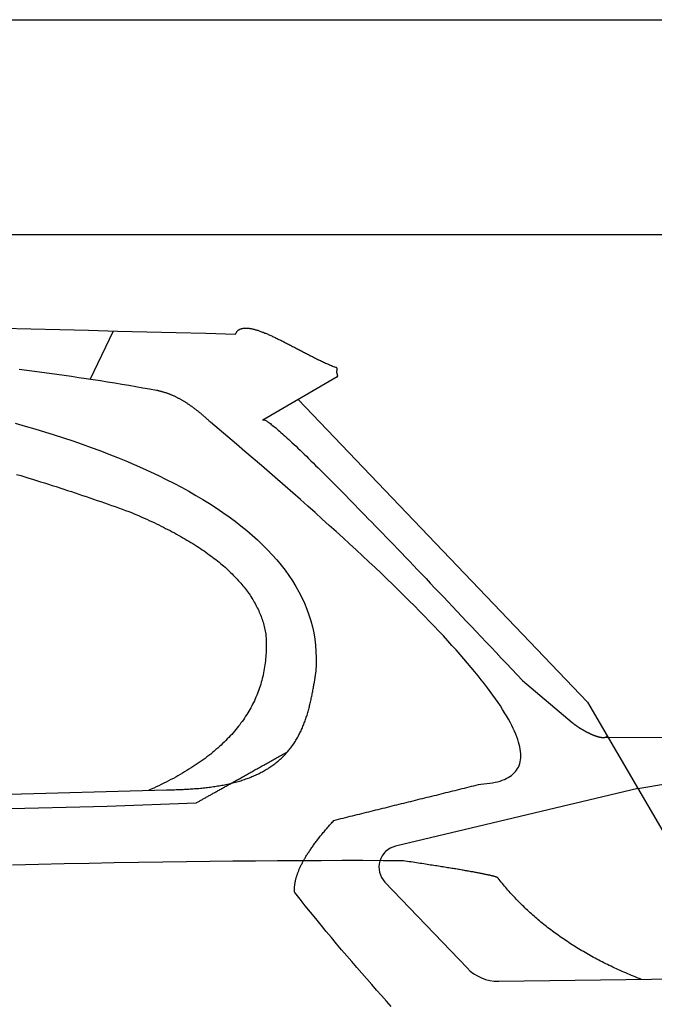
# Model space of a CAD drawing. Extents: x 562 to 7231, y 5667 to 12126.
# Tile 67 of 69: x 5041 to 5632, y 10900 to 11816. Entities that reach past the tile are written whole.
import ezdxf

# ---------------------------------------------------------------- set-up
doc = ezdxf.new("R2010")
doc.units = 0
doc.layers.get('0').update_dxf_attribs({"linetype": 'CONTINUOUS'})
doc.layers.add('CAR', color=10, linetype='CONTINUOUS')

msp = doc.modelspace()

# ---------------------------------------------------------------- linework, layer by layer
for p, q in [((872.775, 11815.902), (6472.775, 11815.902)), ((6272.775, 11615.902), (1072.775, 11615.902))]:
    msp.add_line(p, q)
at = {"layer": 'CAR'}
for p, q in [((5106.647, 11481.35), (5128.247, 11526.435)), ((5336.611, 11483.747), (5267.237, 11443.367)), ((5300.152, 11462.525), (5569.457, 11181.241)), ((5508.776, 11201.263), (5555.08, 11162.246)), ((5569.457, 11181.241), (5662.905, 11020.694)), ((5583.78, 11148.325), (5648.128, 11148.539)), ((2526.606, 11027.542), (5177.57, 11099.483)), ((5616.181, 11100.968), (5390.691, 11047.1)), ((5616.181, 11100.968), (5643.801, 11105.459)), ((2479.878, 11017.381), (5122.347, 11084.521)), ((5122.347, 11084.521), (5205.189, 11087.435)), ((5380.89, 11013.817), (5457.353, 10933.936)), ((5486.798, 10921.598), (5698.528, 10924.504))]:
    msp.add_line(p, q, dxfattribs=at)
for points in [[(5025.05, 11529.1, 0), (5051.62, 11528.4, 0), (5078.34, 11527.7, 0), (5105.21, 11527, 0), (5132.24, 11526.3, 0), (5159.42, 11525.6, 0), (5186.75, 11524.9, 0), (5214.23, 11524.2, 0), (5241.87, 11523.4, 0)], [(5241.87, 11523.4, 0), (5242.07, 11523.9, 0), (5242.28, 11524.3, 0), (5242.51, 11524.7, 0), (5242.75, 11525.1, 0), (5243, 11525.5, 0), (5243.27, 11525.8, 0), (5243.56, 11526.2, 0), (5243.85, 11526.5, 0), (5244.16, 11526.8, 0), (5244.49, 11527, 0), (5244.83, 11527.3, 0), (5245.18, 11527.5, 0), (5245.54, 11527.8, 0), (5245.92, 11528, 0), (5246.31, 11528.2, 0), (5246.71, 11528.3, 0), (5247.13, 11528.5, 0), (5247.55, 11528.6, 0), (5247.99, 11528.7, 0), (5248.45, 11528.8, 0), (5248.91, 11528.9, 0), (5249.39, 11529, 0), (5249.87, 11529.1, 0), (5250.37, 11529.1, 0), (5250.88, 11529.1, 0), (5251.4, 11529.1, 0), (5251.94, 11529.1, 0), (5252.48, 11529.1, 0), (5253.03, 11529.1, 0), (5253.6, 11529, 0), (5254.17, 11529, 0), (5254.76, 11528.9, 0), (5255.35, 11528.8, 0), (5255.96, 11528.7, 0), (5256.58, 11528.6, 0), (5257.2, 11528.5, 0), (5257.84, 11528.3, 0), (5258.48, 11528.2, 0), (5259.13, 11528, 0), (5259.8, 11527.8, 0), (5260.47, 11527.6, 0), (5261.15, 11527.4, 0), (5261.84, 11527.2, 0), (5262.54, 11527, 0), (5263.24, 11526.8, 0), (5263.96, 11526.5, 0), (5264.68, 11526.3, 0), (5265.41, 11526, 0), (5266.15, 11525.7, 0), (5266.89, 11525.4, 0), (5267.65, 11525.2, 0), (5268.41, 11524.9, 0), (5269.17, 11524.5, 0), (5269.95, 11524.2, 0), (5270.73, 11523.9, 0), (5271.52, 11523.6, 0), (5272.32, 11523.2, 0), (5273.12, 11522.9, 0), (5273.93, 11522.5, 0), (5274.74, 11522.1, 0), (5275.56, 11521.8, 0), (5276.39, 11521.4, 0), (5277.22, 11521, 0), (5278.06, 11520.6, 0), (5278.9, 11520.2, 0), (5279.75, 11519.8, 0), (5280.6, 11519.4, 0), (5281.46, 11518.9, 0), (5282.32, 11518.5, 0), (5283.19, 11518.1, 0), (5284.07, 11517.7, 0), (5284.94, 11517.2, 0), (5285.82, 11516.8, 0), (5286.71, 11516.3, 0), (5287.6, 11515.9, 0), (5288.49, 11515.4, 0), (5289.39, 11515, 0), (5290.29, 11514.5, 0), (5291.19, 11514, 0), (5292.1, 11513.6, 0), (5293.01, 11513.1, 0), (5293.92, 11512.6, 0), (5294.84, 11512.1, 0), (5295.76, 11511.7, 0), (5296.68, 11511.2, 0), (5297.6, 11510.7, 0), (5298.53, 11510.2, 0), (5299.46, 11509.7, 0), (5300.39, 11509.2, 0), (5301.32, 11508.8, 0), (5302.25, 11508.3, 0), (5303.19, 11507.8, 0), (5304.12, 11507.3, 0), (5305.06, 11506.8, 0), (5306, 11506.3, 0), (5306.94, 11505.8, 0), (5307.88, 11505.3, 0), (5308.82, 11504.9, 0), (5309.76, 11504.4, 0), (5310.7, 11503.9, 0), (5311.64, 11503.4, 0), (5312.58, 11502.9, 0), (5313.52, 11502.5, 0), (5314.46, 11502, 0), (5315.4, 11501.5, 0), (5316.34, 11501.1, 0), (5317.28, 11500.6, 0), (5318.22, 11500.1, 0), (5319.16, 11499.7, 0), (5320.09, 11499.2, 0), (5321.03, 11498.8, 0), (5321.96, 11498.3, 0), (5322.89, 11497.9, 0), (5323.82, 11497.5, 0), (5324.75, 11497, 0), (5325.68, 11496.6, 0), (5326.6, 11496.2, 0), (5327.52, 11495.8, 0), (5328.44, 11495.4, 0), (5329.35, 11494.9, 0), (5330.27, 11494.6, 0), (5331.18, 11494.2, 0), (5332.08, 11493.8, 0), (5332.99, 11493.4, 0), (5333.89, 11493, 0), (5334.79, 11492.7, 0), (5335.68, 11492.3, 0)], [(5168.41, 11471.1, 0), (5162.03, 11472.2, 0), (5155.61, 11473.3, 0), (5149.15, 11474.4, 0), (5142.66, 11475.6, 0), (5136.13, 11476.6, 0), (5129.56, 11477.7, 0), (5122.95, 11478.8, 0), (5116.3, 11479.9, 0), (5109.62, 11480.9, 0), (5102.89, 11481.9, 0), (5096.13, 11482.9, 0), (5089.33, 11483.9, 0), (5082.49, 11484.9, 0), (5075.62, 11485.9, 0), (5068.7, 11486.9, 0), (5061.75, 11487.8, 0), (5054.76, 11488.8, 0), (5047.73, 11489.7, 0), (5040.66, 11490.6, 0)], [(5336.61, 11483.7, 0), (5336.65, 11483.8, 0), (5336.69, 11483.8, 0), (5336.72, 11483.9, 0), (5336.75, 11483.9, 0), (5336.78, 11484, 0), (5336.81, 11484, 0), (5336.83, 11484, 0), (5336.85, 11484.1, 0), (5336.87, 11484.1, 0), (5336.89, 11484.2, 0), (5336.91, 11484.2, 0), (5336.92, 11484.3, 0), (5336.93, 11484.3, 0), (5336.94, 11484.4, 0), (5336.95, 11484.4, 0), (5336.95, 11484.5, 0), (5336.96, 11484.5, 0), (5336.96, 11484.5, 0), (5336.96, 11484.6, 0), (5336.96, 11484.6, 0), (5336.96, 11484.7, 0), (5336.96, 11484.7, 0), (5336.95, 11484.8, 0), (5336.95, 11484.8, 0), (5336.94, 11484.9, 0), (5336.94, 11484.9, 0), (5336.93, 11485, 0), (5336.92, 11485, 0), (5336.91, 11485.1, 0), (5336.9, 11485.1, 0), (5336.89, 11485.2, 0), (5336.87, 11485.2, 0), (5336.86, 11485.3, 0), (5336.85, 11485.3, 0), (5336.83, 11485.4, 0), (5336.82, 11485.4, 0), (5336.8, 11485.5, 0), (5336.79, 11485.5, 0), (5336.77, 11485.6, 0), (5336.76, 11485.6, 0), (5336.74, 11485.7, 0), (5336.73, 11485.8, 0), (5336.71, 11485.8, 0), (5336.69, 11485.9, 0), (5336.68, 11485.9, 0), (5336.66, 11486, 0), (5336.64, 11486, 0), (5336.63, 11486.1, 0), (5336.61, 11486.1, 0), (5336.6, 11486.2, 0), (5336.58, 11486.3, 0), (5336.56, 11486.3, 0), (5336.55, 11486.4, 0), (5336.53, 11486.4, 0), (5336.52, 11486.5, 0), (5336.5, 11486.6, 0), (5336.49, 11486.6, 0), (5336.47, 11486.7, 0), (5336.46, 11486.7, 0), (5336.44, 11486.8, 0), (5336.43, 11486.8, 0), (5336.42, 11486.9, 0), (5336.41, 11487, 0), (5336.39, 11487, 0), (5336.38, 11487.1, 0), (5336.37, 11487.2, 0), (5336.36, 11487.2, 0), (5336.35, 11487.3, 0), (5336.34, 11487.3, 0), (5336.33, 11487.4, 0), (5336.33, 11487.5, 0), (5336.32, 11487.5, 0), (5336.31, 11487.6, 0), (5336.3, 11487.7, 0), (5336.3, 11487.7, 0), (5336.29, 11487.8, 0), (5336.29, 11487.8, 0), (5336.28, 11487.9, 0), (5336.28, 11488, 0), (5336.28, 11488, 0), (5336.28, 11488.1, 0), (5336.27, 11488.2, 0), (5336.27, 11488.2, 0), (5336.27, 11488.3, 0), (5336.27, 11488.4, 0), (5336.27, 11488.4, 0), (5336.27, 11488.5, 0), (5336.27, 11488.5, 0), (5336.28, 11488.6, 0), (5336.28, 11488.7, 0), (5336.28, 11488.7, 0), (5336.28, 11488.8, 0), (5336.29, 11488.9, 0), (5336.29, 11488.9, 0), (5336.3, 11489, 0), (5336.3, 11489.1, 0), (5336.31, 11489.1, 0), (5336.31, 11489.2, 0), (5336.32, 11489.3, 0), (5336.33, 11489.3, 0), (5336.33, 11489.4, 0), (5336.34, 11489.5, 0), (5336.35, 11489.5, 0), (5336.35, 11489.6, 0), (5336.36, 11489.6, 0), (5336.37, 11489.7, 0), (5336.38, 11489.8, 0), (5336.38, 11489.8, 0), (5336.39, 11489.9, 0), (5336.4, 11490, 0), (5336.41, 11490, 0), (5336.41, 11490.1, 0), (5336.42, 11490.1, 0), (5336.43, 11490.2, 0), (5336.44, 11490.3, 0), (5336.44, 11490.3, 0), (5336.45, 11490.4, 0), (5336.46, 11490.4, 0), (5336.46, 11490.5, 0), (5336.47, 11490.6, 0), (5336.47, 11490.6, 0), (5336.48, 11490.7, 0), (5336.48, 11490.7, 0), (5336.48, 11490.8, 0), (5336.49, 11490.9, 0), (5336.49, 11490.9, 0), (5336.49, 11491, 0), (5336.49, 11491, 0), (5336.49, 11491.1, 0), (5336.48, 11491.1, 0), (5336.48, 11491.2, 0), (5336.48, 11491.2, 0), (5336.47, 11491.3, 0), (5336.47, 11491.3, 0), (5336.46, 11491.4, 0), (5336.45, 11491.4, 0), (5336.44, 11491.5, 0), (5336.43, 11491.5, 0), (5336.41, 11491.6, 0), (5336.4, 11491.6, 0), (5336.38, 11491.7, 0), (5336.36, 11491.7, 0), (5336.34, 11491.8, 0), (5336.32, 11491.8, 0), (5336.29, 11491.8, 0), (5336.26, 11491.9, 0), (5336.23, 11491.9, 0), (5336.2, 11492, 0), (5336.17, 11492, 0), (5336.13, 11492, 0), (5336.09, 11492.1, 0), (5336.05, 11492.1, 0), (5336.01, 11492.1, 0), (5335.96, 11492.2, 0), (5335.91, 11492.2, 0), (5335.86, 11492.2, 0), (5335.8, 11492.3, 0), (5335.74, 11492.3, 0), (5335.68, 11492.3, 0)], [(5218.62, 11441.5, 0), (5218.07, 11442.1, 0), (5217.51, 11442.6, 0), (5216.96, 11443.1, 0), (5216.4, 11443.6, 0), (5215.85, 11444.1, 0), (5215.3, 11444.6, 0), (5214.75, 11445.2, 0), (5214.19, 11445.6, 0), (5213.64, 11446.1, 0), (5213.09, 11446.6, 0), (5212.54, 11447.1, 0), (5211.99, 11447.6, 0), (5211.45, 11448.1, 0), (5210.9, 11448.5, 0), (5210.35, 11449, 0), (5209.8, 11449.5, 0), (5209.26, 11449.9, 0), (5208.71, 11450.4, 0), (5208.17, 11450.8, 0), (5207.62, 11451.2, 0), (5207.08, 11451.7, 0), (5206.53, 11452.1, 0), (5205.99, 11452.5, 0), (5205.45, 11453, 0), (5204.91, 11453.4, 0), (5204.36, 11453.8, 0), (5203.82, 11454.2, 0), (5203.28, 11454.6, 0), (5202.74, 11455, 0), (5202.21, 11455.4, 0), (5201.67, 11455.8, 0), (5201.13, 11456.2, 0), (5200.59, 11456.5, 0), (5200.06, 11456.9, 0), (5199.52, 11457.3, 0), (5198.98, 11457.7, 0), (5198.45, 11458, 0), (5197.92, 11458.4, 0), (5197.38, 11458.7, 0), (5196.85, 11459.1, 0), (5196.32, 11459.4, 0), (5195.78, 11459.8, 0), (5195.25, 11460.1, 0), (5194.72, 11460.4, 0), (5194.19, 11460.7, 0), (5193.66, 11461.1, 0), (5193.13, 11461.4, 0), (5192.6, 11461.7, 0), (5192.08, 11462, 0), (5191.55, 11462.3, 0), (5191.02, 11462.6, 0), (5190.49, 11462.9, 0), (5189.97, 11463.2, 0), (5189.44, 11463.5, 0), (5188.92, 11463.7, 0), (5188.4, 11464, 0), (5187.87, 11464.3, 0), (5187.35, 11464.5, 0), (5186.83, 11464.8, 0), (5186.31, 11465.1, 0), (5185.78, 11465.3, 0), (5185.26, 11465.6, 0), (5184.74, 11465.8, 0), (5184.22, 11466, 0), (5183.71, 11466.3, 0), (5183.19, 11466.5, 0), (5182.67, 11466.7, 0), (5182.15, 11466.9, 0), (5181.64, 11467.1, 0), (5181.12, 11467.4, 0), (5180.6, 11467.6, 0), (5180.09, 11467.8, 0), (5179.58, 11468, 0), (5179.06, 11468.1, 0), (5178.55, 11468.3, 0), (5178.04, 11468.5, 0), (5177.52, 11468.7, 0), (5177.01, 11468.9, 0), (5176.5, 11469, 0), (5175.99, 11469.2, 0), (5175.48, 11469.3, 0), (5174.97, 11469.5, 0), (5174.46, 11469.6, 0), (5173.96, 11469.8, 0), (5173.45, 11469.9, 0), (5172.94, 11470.1, 0), (5172.44, 11470.2, 0), (5171.93, 11470.3, 0), (5171.43, 11470.4, 0), (5170.92, 11470.5, 0), (5170.42, 11470.7, 0), (5169.91, 11470.8, 0), (5169.41, 11470.9, 0), (5168.91, 11471, 0), (5168.41, 11471.1, 0)], [(5037.04, 11440.6, 0), (5046.23, 11438, 0), (5055.31, 11435.3, 0), (5064.29, 11432.6, 0), (5073.16, 11429.8, 0), (5081.92, 11427, 0), (5090.56, 11424.1, 0), (5099.09, 11421.1, 0), (5107.51, 11418.1, 0), (5115.8, 11415.1, 0), (5123.97, 11411.9, 0), (5132.01, 11408.7, 0), (5139.93, 11405.5, 0), (5147.72, 11402.2, 0), (5155.37, 11398.8, 0), (5162.89, 11395.4, 0), (5170.27, 11391.9, 0), (5177.51, 11388.4, 0), (5184.61, 11384.8, 0), (5191.56, 11381.1, 0), (5198.36, 11377.3, 0), (5205.01, 11373.5, 0), (5211.5, 11369.7, 0), (5217.83, 11365.8, 0), (5224, 11361.8, 0), (5230.01, 11357.7, 0), (5235.85, 11353.6, 0), (5241.51, 11349.4, 0), (5247.01, 11345.1, 0), (5252.32, 11340.8, 0), (5257.45, 11336.4, 0), (5262.4, 11332, 0), (5267.16, 11327.4, 0), (5271.73, 11322.9, 0), (5276.1, 11318.2, 0), (5280.27, 11313.5, 0), (5284.24, 11308.7, 0), (5288, 11303.8, 0), (5291.55, 11298.9, 0), (5294.89, 11293.9, 0), (5298.01, 11288.8, 0), (5300.91, 11283.7, 0), (5303.58, 11278.4, 0), (5306.02, 11273.2, 0), (5308.23, 11267.8, 0), (5310.2, 11262.4, 0), (5311.92, 11256.9, 0), (5313.4, 11251.3, 0), (5314.63, 11245.6, 0), (5315.6, 11239.9, 0), (5316.32, 11234.1, 0), (5316.77, 11228.3, 0), (5316.95, 11222.3, 0), (5316.86, 11216.3, 0), (5316.49, 11210.2, 0), (5315.84, 11204.1, 0), (5314.9, 11197.8, 0)], [(5470.15, 11105, 0), (5473.05, 11105.2, 0), (5475.83, 11105.5, 0), (5478.5, 11105.8, 0), (5481.05, 11106.2, 0), (5483.48, 11106.7, 0), (5485.79, 11107.2, 0), (5487.98, 11107.8, 0), (5490.06, 11108.5, 0), (5492.01, 11109.3, 0), (5493.85, 11110.1, 0), (5495.57, 11111, 0), (5497.17, 11112, 0), (5498.66, 11113, 0), (5500.03, 11114.2, 0), (5501.27, 11115.4, 0), (5502.4, 11116.6, 0), (5503.42, 11117.9, 0), (5504.31, 11119.4, 0), (5505.09, 11120.8, 0), (5505.75, 11122.4, 0), (5506.29, 11124, 0), (5506.71, 11125.7, 0), (5507.01, 11127.4, 0), (5507.2, 11129.3, 0), (5507.27, 11131.2, 0), (5507.22, 11133.1, 0), (5507.05, 11135.2, 0), (5506.76, 11137.3, 0), (5506.36, 11139.5, 0), (5505.83, 11141.8, 0), (5505.19, 11144.1, 0), (5504.44, 11146.5, 0), (5503.56, 11149, 0), (5502.56, 11151.5, 0), (5501.45, 11154.1, 0), (5500.22, 11156.8, 0), (5498.87, 11159.6, 0), (5497.4, 11162.4, 0), (5495.82, 11165.3, 0), (5494.12, 11168.3, 0), (5492.3, 11171.3, 0), (5490.36, 11174.4, 0), (5488.3, 11177.6, 0), (5486.12, 11180.9, 0), (5483.83, 11184.2, 0), (5481.42, 11187.6, 0), (5478.89, 11191.1, 0), (5476.24, 11194.6, 0), (5473.48, 11198.2, 0), (5470.59, 11201.9, 0), (5467.59, 11205.7, 0), (5464.47, 11209.5, 0), (5461.23, 11213.4, 0), (5457.88, 11217.4, 0), (5454.4, 11221.4, 0), (5450.81, 11225.5, 0), (5447.1, 11229.7, 0), (5443.27, 11234, 0), (5439.32, 11238.3, 0), (5435.26, 11242.7, 0), (5431.08, 11247.1, 0), (5426.78, 11251.7, 0), (5422.36, 11256.3, 0), (5417.82, 11261, 0), (5413.17, 11265.7, 0), (5408.39, 11270.6, 0), (5403.5, 11275.5, 0), (5398.49, 11280.4, 0), (5393.37, 11285.5, 0), (5388.12, 11290.6, 0), (5382.76, 11295.8, 0), (5377.28, 11301, 0), (5371.68, 11306.3, 0), (5365.96, 11311.7, 0), (5360.13, 11317.2, 0), (5354.17, 11322.8, 0), (5348.1, 11328.4, 0), (5341.91, 11334, 0), (5335.6, 11339.8, 0), (5329.18, 11345.6, 0), (5322.63, 11351.5, 0), (5315.97, 11357.5, 0), (5309.19, 11363.5, 0), (5302.29, 11369.6, 0), (5295.28, 11375.8, 0), (5288.14, 11382.1, 0), (5280.89, 11388.4, 0), (5273.52, 11394.8, 0), (5266.03, 11401.3, 0), (5258.43, 11407.8, 0), (5250.7, 11414.4, 0), (5242.86, 11421.1, 0), (5234.9, 11427.8, 0), (5226.82, 11434.7, 0), (5218.62, 11441.5, 0)], [(5267.24, 11443.4, 0), (5267.35, 11443.6, 0), (5267.51, 11443.7, 0), (5267.73, 11443.8, 0), (5267.99, 11443.8, 0), (5268.31, 11443.8, 0), (5268.68, 11443.7, 0), (5269.1, 11443.5, 0), (5269.57, 11443.3, 0), (5270.1, 11443, 0), (5270.68, 11442.7, 0), (5271.3, 11442.3, 0), (5271.98, 11441.9, 0), (5272.72, 11441.4, 0), (5273.5, 11440.8, 0), (5274.34, 11440.2, 0), (5275.22, 11439.5, 0), (5276.16, 11438.8, 0), (5277.15, 11438, 0), (5278.19, 11437.1, 0), (5279.29, 11436.2, 0), (5280.43, 11435.3, 0), (5281.63, 11434.2, 0), (5282.88, 11433.1, 0), (5284.18, 11432, 0), (5285.53, 11430.8, 0), (5286.94, 11429.5, 0), (5288.4, 11428.2, 0), (5289.9, 11426.8, 0), (5291.46, 11425.4, 0), (5293.07, 11423.9, 0), (5294.74, 11422.3, 0), (5296.45, 11420.7, 0), (5298.22, 11419.1, 0), (5300.04, 11417.3, 0), (5301.91, 11415.5, 0), (5303.83, 11413.7, 0), (5305.8, 11411.8, 0), (5307.83, 11409.8, 0), (5309.9, 11407.8, 0), (5312.03, 11405.7, 0), (5314.21, 11403.6, 0), (5316.45, 11401.4, 0), (5318.73, 11399.1, 0), (5321.06, 11396.8, 0), (5323.45, 11394.4, 0), (5325.89, 11392, 0), (5328.38, 11389.5, 0), (5330.92, 11387, 0), (5333.52, 11384.4, 0), (5336.16, 11381.7, 0), (5338.86, 11379, 0), (5341.61, 11376.2, 0), (5344.41, 11373.3, 0), (5347.27, 11370.4, 0), (5350.17, 11367.5, 0), (5353.13, 11364.5, 0), (5356.13, 11361.4, 0), (5359.19, 11358.3, 0), (5362.31, 11355.1, 0), (5365.47, 11351.8, 0), (5368.68, 11348.5, 0), (5371.95, 11345.1, 0), (5375.27, 11341.7, 0), (5378.64, 11338.2, 0), (5382.06, 11334.7, 0), (5385.54, 11331.1, 0), (5389.06, 11327.4, 0), (5392.64, 11323.7, 0), (5396.27, 11319.9, 0), (5399.95, 11316.1, 0), (5403.68, 11312.2, 0), (5407.46, 11308.3, 0), (5411.3, 11304.3, 0), (5415.19, 11300.2, 0), (5419.13, 11296.1, 0), (5423.12, 11291.9, 0), (5427.16, 11287.6, 0), (5431.26, 11283.3, 0), (5435.4, 11279, 0), (5439.6, 11274.6, 0), (5443.85, 11270.1, 0), (5448.15, 11265.5, 0), (5452.5, 11260.9, 0), (5456.91, 11256.3, 0), (5461.36, 11251.6, 0), (5465.87, 11246.8, 0), (5470.43, 11242, 0), (5475.05, 11237.1, 0), (5479.71, 11232.2, 0), (5484.42, 11227.2, 0), (5489.19, 11222.1, 0), (5494.01, 11217, 0), (5498.88, 11211.8, 0), (5503.8, 11206.6, 0), (5508.78, 11201.3, 0)], [(5038.29, 11393, 0), (5042.04, 11391.9, 0), (5045.77, 11390.7, 0), (5049.49, 11389.6, 0), (5053.18, 11388.5, 0), (5056.87, 11387.3, 0), (5060.53, 11386.2, 0), (5064.18, 11385, 0), (5067.81, 11383.9, 0), (5071.42, 11382.7, 0), (5075.02, 11381.6, 0), (5078.59, 11380.4, 0), (5082.15, 11379.3, 0), (5085.69, 11378.1, 0), (5089.21, 11377, 0), (5092.71, 11375.8, 0), (5096.19, 11374.6, 0), (5099.65, 11373.5, 0), (5103.1, 11372.3, 0), (5106.52, 11371.2, 0), (5109.92, 11370, 0), (5113.3, 11368.8, 0), (5116.66, 11367.7, 0), (5120, 11366.5, 0), (5123.31, 11365.3, 0), (5126.61, 11364.2, 0), (5129.88, 11363, 0), (5133.13, 11361.9, 0), (5136.35, 11360.7, 0), (5139.56, 11359.5, 0), (5142.74, 11358.4, 0)], [(5142.74, 11358.4, 0), (5145.18, 11357.4, 0), (5147.6, 11356.4, 0), (5149.99, 11355.3, 0), (5152.37, 11354.3, 0), (5154.71, 11353.3, 0), (5157.04, 11352.3, 0), (5159.34, 11351.2, 0), (5161.62, 11350.2, 0), (5163.87, 11349.1, 0), (5166.1, 11348.1, 0), (5168.31, 11347.1, 0), (5170.49, 11346, 0), (5172.66, 11344.9, 0), (5174.79, 11343.9, 0), (5176.91, 11342.8, 0), (5179, 11341.7, 0), (5181.06, 11340.7, 0), (5183.11, 11339.6, 0), (5185.13, 11338.5, 0), (5187.12, 11337.4, 0), (5189.1, 11336.3, 0), (5191.05, 11335.2, 0), (5192.97, 11334.1, 0), (5194.88, 11333, 0), (5196.75, 11331.9, 0), (5198.61, 11330.8, 0), (5200.44, 11329.7, 0), (5202.25, 11328.6, 0), (5204.04, 11327.5, 0), (5205.8, 11326.3, 0), (5207.54, 11325.2, 0), (5209.25, 11324.1, 0), (5210.95, 11322.9, 0), (5212.61, 11321.8, 0), (5214.26, 11320.6, 0), (5215.88, 11319.5, 0), (5217.48, 11318.3, 0), (5219.05, 11317.2, 0), (5220.61, 11316, 0), (5222.13, 11314.9, 0), (5223.64, 11313.7, 0), (5225.12, 11312.5, 0), (5226.58, 11311.3, 0), (5228.01, 11310.2, 0), (5229.42, 11309, 0), (5230.81, 11307.8, 0), (5232.17, 11306.6, 0), (5233.51, 11305.4, 0), (5234.83, 11304.2, 0), (5236.12, 11303, 0), (5237.39, 11301.8, 0), (5238.64, 11300.5, 0), (5239.86, 11299.3, 0), (5241.06, 11298.1, 0), (5242.24, 11296.9, 0), (5243.39, 11295.7, 0), (5244.52, 11294.4, 0), (5245.63, 11293.2, 0), (5246.71, 11291.9, 0), (5247.77, 11290.7, 0), (5248.81, 11289.4, 0), (5249.82, 11288.2, 0), (5250.81, 11286.9, 0), (5251.77, 11285.7, 0), (5252.72, 11284.4, 0), (5253.64, 11283.1, 0), (5254.53, 11281.9, 0), (5255.4, 11280.6, 0), (5256.25, 11279.3, 0), (5257.08, 11278, 0), (5257.88, 11276.7, 0), (5258.66, 11275.4, 0), (5259.41, 11274.1, 0), (5260.14, 11272.8, 0), (5260.85, 11271.5, 0), (5261.53, 11270.2, 0), (5262.19, 11268.9, 0), (5262.83, 11267.6, 0), (5263.45, 11266.2, 0), (5264.04, 11264.9, 0), (5264.6, 11263.6, 0), (5265.15, 11262.3, 0), (5265.67, 11260.9, 0), (5266.17, 11259.6, 0), (5266.64, 11258.2, 0), (5267.09, 11256.9, 0), (5267.52, 11255.5, 0), (5267.92, 11254.2, 0), (5268.3, 11252.8, 0), (5268.65, 11251.4, 0), (5268.99, 11250.1, 0), (5269.3, 11248.7, 0), (5269.58, 11247.3, 0), (5269.85, 11245.9, 0), (5270.08, 11244.5, 0)], [(5270.08, 11244.5, 0), (5270.22, 11242.6, 0), (5270.34, 11240.6, 0), (5270.42, 11238.6, 0), (5270.48, 11236.7, 0), (5270.51, 11234.7, 0), (5270.51, 11232.8, 0), (5270.48, 11230.9, 0), (5270.43, 11229, 0), (5270.35, 11227.1, 0), (5270.24, 11225.2, 0), (5270.11, 11223.3, 0), (5269.94, 11221.4, 0), (5269.75, 11219.5, 0), (5269.54, 11217.7, 0), (5269.29, 11215.8, 0), (5269.02, 11214, 0), (5268.72, 11212.2, 0), (5268.39, 11210.3, 0), (5268.04, 11208.5, 0), (5267.66, 11206.7, 0), (5267.25, 11204.9, 0), (5266.81, 11203.2, 0), (5266.35, 11201.4, 0), (5265.86, 11199.6, 0), (5265.34, 11197.9, 0), (5264.79, 11196.1, 0), (5264.22, 11194.4, 0), (5263.62, 11192.7, 0), (5262.99, 11191, 0), (5262.33, 11189.3, 0), (5261.65, 11187.6, 0), (5260.94, 11185.9, 0), (5260.2, 11184.2, 0), (5259.44, 11182.5, 0), (5258.64, 11180.9, 0), (5257.82, 11179.2, 0), (5256.98, 11177.6, 0), (5256.1, 11176, 0), (5255.2, 11174.4, 0), (5254.27, 11172.7, 0), (5253.31, 11171.1, 0), (5252.33, 11169.6, 0), (5251.32, 11168, 0), (5250.28, 11166.4, 0), (5249.21, 11164.8, 0), (5248.11, 11163.3, 0), (5246.99, 11161.8, 0), (5245.84, 11160.2, 0), (5244.67, 11158.7, 0), (5243.46, 11157.2, 0), (5242.23, 11155.7, 0), (5240.97, 11154.2, 0), (5239.69, 11152.7, 0), (5238.37, 11151.2, 0), (5237.03, 11149.8, 0), (5235.67, 11148.3, 0), (5234.27, 11146.9, 0), (5232.85, 11145.4, 0), (5231.4, 11144, 0), (5229.92, 11142.6, 0), (5228.41, 11141.2, 0), (5226.88, 11139.8, 0), (5225.32, 11138.4, 0), (5223.73, 11137, 0), (5222.12, 11135.6, 0), (5220.47, 11134.3, 0), (5218.81, 11132.9, 0), (5217.11, 11131.6, 0), (5215.38, 11130.3, 0), (5213.63, 11128.9, 0), (5211.85, 11127.6, 0), (5210.05, 11126.3, 0), (5208.21, 11125, 0), (5206.35, 11123.8, 0), (5204.46, 11122.5, 0), (5202.54, 11121.2, 0), (5200.6, 11120, 0), (5198.63, 11118.7, 0), (5196.63, 11117.5, 0), (5194.6, 11116.3, 0), (5192.55, 11115, 0), (5190.47, 11113.8, 0), (5188.36, 11112.6, 0), (5186.23, 11111.5, 0), (5184.06, 11110.3, 0), (5181.87, 11109.1, 0), (5179.65, 11108, 0), (5177.41, 11106.8, 0), (5175.14, 11105.7, 0), (5172.84, 11104.5, 0), (5170.51, 11103.4, 0), (5168.15, 11102.3, 0), (5165.77, 11101.2, 0), (5163.36, 11100.1, 0), (5160.93, 11099, 0)], [(5177.57, 11099.5, 0), (5178.83, 11099.5, 0), (5180.1, 11099.6, 0), (5181.38, 11099.6, 0), (5182.67, 11099.6, 0), (5183.96, 11099.7, 0), (5185.26, 11099.7, 0), (5186.57, 11099.8, 0), (5187.88, 11099.8, 0), (5189.19, 11099.9, 0), (5190.51, 11099.9, 0), (5191.84, 11100, 0), (5193.16, 11100, 0), (5194.49, 11100.1, 0), (5195.83, 11100.2, 0), (5197.16, 11100.3, 0), (5198.5, 11100.3, 0), (5199.84, 11100.4, 0), (5201.19, 11100.5, 0), (5202.53, 11100.6, 0), (5203.88, 11100.7, 0), (5205.22, 11100.8, 0), (5206.57, 11100.9, 0), (5207.91, 11101, 0), (5209.26, 11101.2, 0), (5210.6, 11101.3, 0), (5211.94, 11101.4, 0), (5213.29, 11101.6, 0), (5214.63, 11101.7, 0), (5215.96, 11101.9, 0), (5217.3, 11102, 0), (5218.63, 11102.2, 0), (5219.96, 11102.4, 0), (5221.29, 11102.6, 0), (5222.61, 11102.8, 0), (5223.93, 11103, 0), (5225.24, 11103.2, 0), (5226.56, 11103.4, 0), (5227.86, 11103.6, 0), (5229.16, 11103.9, 0), (5230.46, 11104.1, 0), (5231.75, 11104.4, 0), (5233.04, 11104.6, 0), (5234.31, 11104.9, 0), (5235.59, 11105.2, 0), (5236.85, 11105.5, 0), (5238.11, 11105.8, 0), (5239.37, 11106.1, 0), (5240.61, 11106.4, 0), (5241.85, 11106.7, 0), (5243.08, 11107, 0), (5244.31, 11107.4, 0), (5245.53, 11107.7, 0), (5246.73, 11108.1, 0), (5247.93, 11108.5, 0), (5249.12, 11108.9, 0), (5250.31, 11109.3, 0), (5251.48, 11109.7, 0), (5252.65, 11110.1, 0), (5253.8, 11110.5, 0), (5254.95, 11110.9, 0), (5256.09, 11111.4, 0), (5257.21, 11111.9, 0), (5258.33, 11112.3, 0), (5259.44, 11112.8, 0), (5260.54, 11113.3, 0), (5261.63, 11113.8, 0), (5262.7, 11114.3, 0), (5263.77, 11114.8, 0), (5264.83, 11115.3, 0), (5265.87, 11115.9, 0), (5266.91, 11116.4, 0), (5267.93, 11117, 0), (5268.94, 11117.6, 0), (5269.95, 11118.1, 0), (5270.94, 11118.7, 0), (5271.92, 11119.3, 0), (5272.89, 11120, 0), (5273.84, 11120.6, 0), (5274.79, 11121.2, 0), (5275.72, 11121.9, 0), (5276.64, 11122.5, 0), (5277.55, 11123.2, 0), (5278.45, 11123.9, 0), (5279.34, 11124.6, 0), (5280.21, 11125.3, 0), (5281.08, 11126, 0), (5281.93, 11126.7, 0), (5282.77, 11127.4, 0), (5283.59, 11128.2, 0), (5284.41, 11128.9, 0), (5285.21, 11129.7, 0), (5286, 11130.4, 0), (5286.78, 11131.2, 0), (5287.54, 11132, 0), (5288.3, 11132.8, 0), (5289.04, 11133.6, 0), (5289.77, 11134.4, 0), (5290.49, 11135.3, 0), (5291.2, 11136.1, 0), (5291.89, 11136.9, 0), (5292.57, 11137.8, 0), (5293.24, 11138.7, 0), (5293.9, 11139.5, 0), (5294.55, 11140.4, 0), (5295.18, 11141.3, 0), (5295.8, 11142.2, 0), (5296.41, 11143.1, 0), (5297.01, 11144, 0), (5297.6, 11145, 0), (5298.17, 11145.9, 0), (5298.74, 11146.8, 0), (5299.29, 11147.8, 0), (5299.83, 11148.7, 0), (5300.36, 11149.7, 0), (5300.88, 11150.7, 0), (5301.39, 11151.7, 0), (5301.89, 11152.6, 0), (5302.37, 11153.6, 0), (5302.85, 11154.6, 0), (5303.31, 11155.6, 0), (5303.77, 11156.6, 0), (5304.21, 11157.7, 0), (5304.65, 11158.7, 0), (5305.07, 11159.7, 0), (5305.48, 11160.8, 0), (5305.89, 11161.8, 0), (5306.28, 11162.8, 0), (5306.67, 11163.9, 0), (5307.04, 11165, 0), (5307.41, 11166, 0), (5307.76, 11167.1, 0), (5308.11, 11168.2, 0), (5308.45, 11169.2, 0), (5308.78, 11170.3, 0), (5309.11, 11171.4, 0), (5309.42, 11172.5, 0), (5309.73, 11173.6, 0), (5310.02, 11174.7, 0), (5310.32, 11175.8, 0), (5310.6, 11176.9, 0), (5310.88, 11178, 0), (5311.14, 11179.1, 0), (5311.41, 11180.2, 0), (5311.66, 11181.3, 0), (5311.91, 11182.4, 0), (5312.16, 11183.5, 0), (5312.4, 11184.6, 0), (5312.63, 11185.7, 0), (5312.86, 11186.8, 0), (5313.08, 11187.9, 0), (5313.3, 11189, 0), (5313.51, 11190.1, 0), (5313.72, 11191.2, 0), (5313.92, 11192.3, 0), (5314.13, 11193.4, 0), (5314.32, 11194.5, 0), (5314.52, 11195.6, 0), (5314.71, 11196.7, 0), (5314.9, 11197.8, 0)], [(5555.08, 11162.2, 0), (5555.29, 11162.1, 0), (5555.51, 11161.9, 0), (5555.74, 11161.7, 0), (5555.96, 11161.5, 0), (5556.19, 11161.3, 0), (5556.43, 11161.2, 0), (5556.67, 11161, 0), (5556.91, 11160.8, 0), (5557.16, 11160.6, 0), (5557.41, 11160.4, 0), (5557.66, 11160.2, 0), (5557.91, 11160, 0), (5558.17, 11159.8, 0), (5558.43, 11159.7, 0), (5558.7, 11159.5, 0), (5558.96, 11159.3, 0), (5559.23, 11159.1, 0), (5559.5, 11158.9, 0), (5559.78, 11158.7, 0), (5560.05, 11158.5, 0), (5560.33, 11158.3, 0), (5560.61, 11158.2, 0), (5560.89, 11158, 0), (5561.18, 11157.8, 0), (5561.46, 11157.6, 0), (5561.75, 11157.4, 0), (5562.04, 11157.2, 0), (5562.32, 11157.1, 0), (5562.61, 11156.9, 0), (5562.91, 11156.7, 0), (5563.2, 11156.5, 0), (5563.49, 11156.3, 0), (5563.79, 11156.2, 0), (5564.08, 11156, 0), (5564.38, 11155.8, 0), (5564.67, 11155.6, 0), (5564.97, 11155.5, 0), (5565.26, 11155.3, 0), (5565.56, 11155.1, 0), (5565.86, 11154.9, 0), (5566.15, 11154.8, 0), (5566.45, 11154.6, 0), (5566.75, 11154.4, 0), (5567.05, 11154.3, 0), (5567.34, 11154.1, 0), (5567.64, 11154, 0), (5567.93, 11153.8, 0), (5568.23, 11153.6, 0), (5568.52, 11153.5, 0), (5568.82, 11153.3, 0), (5569.11, 11153.2, 0), (5569.4, 11153, 0), (5569.69, 11152.9, 0), (5569.98, 11152.7, 0), (5570.27, 11152.6, 0), (5570.56, 11152.5, 0), (5570.85, 11152.3, 0), (5571.13, 11152.2, 0), (5571.42, 11152.1, 0), (5571.7, 11151.9, 0), (5571.98, 11151.8, 0), (5572.26, 11151.7, 0), (5572.54, 11151.5, 0), (5572.82, 11151.4, 0), (5573.09, 11151.3, 0), (5573.37, 11151.2, 0), (5573.64, 11151.1, 0), (5573.91, 11150.9, 0), (5574.18, 11150.8, 0), (5574.44, 11150.7, 0), (5574.71, 11150.6, 0), (5574.97, 11150.5, 0), (5575.23, 11150.4, 0), (5575.49, 11150.3, 0), (5575.75, 11150.2, 0), (5576, 11150.1, 0), (5576.25, 11150, 0), (5576.5, 11149.9, 0), (5576.75, 11149.8, 0), (5576.99, 11149.8, 0), (5577.24, 11149.7, 0), (5577.48, 11149.6, 0), (5577.71, 11149.5, 0), (5577.95, 11149.4, 0), (5578.18, 11149.4, 0), (5578.41, 11149.3, 0), (5578.64, 11149.2, 0), (5578.86, 11149.2, 0), (5579.08, 11149.1, 0), (5579.3, 11149, 0), (5579.52, 11149, 0), (5579.73, 11148.9, 0), (5579.95, 11148.9, 0), (5580.15, 11148.8, 0), (5580.36, 11148.8, 0), (5580.56, 11148.7, 0), (5580.76, 11148.7, 0), (5580.96, 11148.7, 0), (5581.16, 11148.6, 0), (5581.35, 11148.6, 0), (5581.54, 11148.6, 0), (5581.72, 11148.5, 0), (5581.91, 11148.5, 0), (5582.09, 11148.5, 0), (5582.26, 11148.4, 0), (5582.44, 11148.4, 0), (5582.61, 11148.4, 0), (5582.78, 11148.4, 0), (5582.94, 11148.4, 0), (5583.11, 11148.4, 0), (5583.27, 11148.3, 0), (5583.43, 11148.3, 0), (5583.58, 11148.3, 0), (5583.73, 11148.3, 0), (5583.88, 11148.3, 0), (5584.03, 11148.3, 0), (5584.17, 11148.3, 0), (5584.31, 11148.3, 0), (5584.45, 11148.3, 0), (5584.58, 11148.3, 0), (5584.71, 11148.3, 0), (5584.84, 11148.4, 0), (5584.97, 11148.4, 0), (5585.09, 11148.4, 0), (5585.21, 11148.4, 0), (5585.33, 11148.4, 0), (5585.44, 11148.4, 0), (5585.55, 11148.5, 0), (5585.66, 11148.5, 0), (5585.77, 11148.5, 0), (5585.88, 11148.5, 0), (5585.98, 11148.6, 0), (5586.08, 11148.6, 0), (5586.17, 11148.6, 0), (5586.27, 11148.6, 0), (5586.36, 11148.7, 0), (5586.45, 11148.7, 0), (5586.54, 11148.7, 0), (5586.62, 11148.8, 0), (5586.71, 11148.8, 0), (5586.79, 11148.8, 0), (5586.86, 11148.9, 0), (5586.94, 11148.9, 0), (5587.01, 11149, 0), (5587.09, 11149, 0), (5587.15, 11149, 0), (5587.22, 11149.1, 0), (5587.29, 11149.1, 0), (5587.35, 11149.2, 0), (5587.41, 11149.2, 0), (5587.47, 11149.2, 0), (5587.53, 11149.3, 0), (5587.59, 11149.3, 0), (5587.64, 11149.4, 0), (5587.7, 11149.4, 0), (5587.75, 11149.4, 0), (5587.8, 11149.5, 0), (5587.85, 11149.5, 0), (5587.9, 11149.6, 0)], [(5205.19, 11087.4, 0), (5205.82, 11087.8, 0), (5206.47, 11088.1, 0), (5207.11, 11088.5, 0), (5207.76, 11088.9, 0), (5208.42, 11089.2, 0), (5209.09, 11089.6, 0), (5209.75, 11090, 0), (5210.43, 11090.4, 0), (5211.11, 11090.7, 0), (5211.79, 11091.1, 0), (5212.48, 11091.5, 0), (5213.18, 11091.9, 0), (5213.88, 11092.3, 0), (5214.59, 11092.7, 0), (5215.3, 11093.1, 0), (5216.02, 11093.5, 0), (5216.75, 11093.9, 0), (5217.48, 11094.3, 0), (5218.21, 11094.7, 0), (5218.95, 11095.1, 0), (5219.7, 11095.5, 0), (5220.45, 11096, 0), (5221.21, 11096.4, 0), (5221.97, 11096.8, 0), (5222.74, 11097.2, 0), (5223.52, 11097.7, 0), (5224.29, 11098.1, 0), (5225.08, 11098.6, 0), (5225.87, 11099, 0), (5226.67, 11099.4, 0), (5227.47, 11099.9, 0), (5228.28, 11100.3, 0), (5229.09, 11100.8, 0), (5229.91, 11101.3, 0), (5230.73, 11101.7, 0), (5231.56, 11102.2, 0), (5232.4, 11102.6, 0), (5233.24, 11103.1, 0), (5234.08, 11103.6, 0), (5234.94, 11104.1, 0), (5235.79, 11104.5, 0), (5236.66, 11105, 0), (5237.52, 11105.5, 0), (5238.4, 11106, 0), (5239.28, 11106.5, 0), (5240.16, 11107, 0), (5241.05, 11107.5, 0), (5241.95, 11108, 0), (5242.85, 11108.5, 0), (5243.76, 11109, 0), (5244.67, 11109.5, 0), (5245.59, 11110, 0), (5246.51, 11110.5, 0), (5247.44, 11111.1, 0), (5248.38, 11111.6, 0), (5249.32, 11112.1, 0), (5250.26, 11112.6, 0), (5251.22, 11113.2, 0), (5252.17, 11113.7, 0), (5253.14, 11114.2, 0), (5254.1, 11114.8, 0), (5255.08, 11115.3, 0), (5256.06, 11115.9, 0), (5257.04, 11116.4, 0), (5258.03, 11117, 0), (5259.03, 11117.5, 0), (5260.03, 11118.1, 0), (5261.04, 11118.7, 0), (5262.05, 11119.2, 0), (5263.07, 11119.8, 0), (5264.09, 11120.4, 0), (5265.12, 11121, 0), (5266.16, 11121.5, 0), (5267.2, 11122.1, 0), (5268.24, 11122.7, 0), (5269.29, 11123.3, 0), (5270.35, 11123.9, 0), (5271.41, 11124.5, 0), (5272.48, 11125.1, 0), (5273.55, 11125.7, 0), (5274.63, 11126.3, 0), (5275.72, 11126.9, 0), (5276.81, 11127.5, 0), (5277.9, 11128.1, 0), (5279.01, 11128.7, 0), (5280.11, 11129.3, 0), (5281.23, 11130, 0), (5282.34, 11130.6, 0), (5283.47, 11131.2, 0), (5284.6, 11131.9, 0), (5285.73, 11132.5, 0), (5286.87, 11133.1, 0), (5288.02, 11133.8, 0), (5289.17, 11134.4, 0), (5290.32, 11135.1, 0)], [(5333.5, 11071.2, 0), (5335.67, 11071.7, 0), (5337.84, 11072.3, 0), (5340.01, 11072.8, 0), (5342.18, 11073.3, 0), (5344.34, 11073.9, 0), (5346.51, 11074.4, 0), (5348.68, 11075, 0), (5350.85, 11075.5, 0), (5353.02, 11076, 0), (5355.19, 11076.6, 0), (5357.36, 11077.1, 0), (5359.53, 11077.6, 0), (5361.7, 11078.2, 0), (5363.87, 11078.7, 0), (5366.03, 11079.2, 0), (5368.2, 11079.8, 0), (5370.37, 11080.3, 0), (5372.54, 11080.9, 0), (5374.71, 11081.4, 0), (5376.88, 11081.9, 0), (5379.05, 11082.5, 0), (5381.22, 11083, 0), (5383.39, 11083.5, 0), (5385.56, 11084.1, 0), (5387.73, 11084.6, 0), (5389.89, 11085.2, 0), (5392.06, 11085.7, 0), (5394.23, 11086.2, 0), (5396.4, 11086.8, 0), (5398.57, 11087.3, 0), (5400.74, 11087.8, 0), (5402.91, 11088.4, 0), (5405.08, 11088.9, 0), (5407.25, 11089.4, 0), (5409.42, 11090, 0), (5411.58, 11090.5, 0), (5413.75, 11091.1, 0), (5415.92, 11091.6, 0), (5418.09, 11092.1, 0), (5420.26, 11092.7, 0), (5422.43, 11093.2, 0), (5424.6, 11093.7, 0), (5426.77, 11094.3, 0), (5428.94, 11094.8, 0), (5431.11, 11095.3, 0), (5433.28, 11095.9, 0), (5435.44, 11096.4, 0), (5437.61, 11097, 0), (5439.78, 11097.5, 0), (5441.95, 11098, 0), (5444.12, 11098.6, 0), (5446.29, 11099.1, 0), (5448.46, 11099.6, 0), (5450.63, 11100.2, 0), (5452.8, 11100.7, 0), (5454.97, 11101.2, 0), (5457.13, 11101.8, 0), (5459.3, 11102.3, 0), (5461.47, 11102.9, 0), (5463.64, 11103.4, 0), (5465.81, 11103.9, 0), (5467.98, 11104.5, 0), (5470.15, 11105, 0)], [(5296.98, 11004.1, 0), (5296.93, 11004.6, 0), (5296.89, 11005.1, 0), (5296.85, 11005.7, 0), (5296.83, 11006.2, 0), (5296.81, 11006.7, 0), (5296.81, 11007.2, 0), (5296.81, 11007.8, 0), (5296.82, 11008.3, 0), (5296.85, 11008.9, 0), (5296.88, 11009.4, 0), (5296.92, 11010, 0), (5296.97, 11010.5, 0), (5297.03, 11011.1, 0), (5297.1, 11011.6, 0), (5297.18, 11012.2, 0), (5297.26, 11012.8, 0), (5297.36, 11013.4, 0), (5297.46, 11013.9, 0), (5297.58, 11014.5, 0), (5297.7, 11015.1, 0), (5297.84, 11015.7, 0), (5297.98, 11016.3, 0), (5298.13, 11016.9, 0), (5298.3, 11017.5, 0), (5298.47, 11018.1, 0), (5298.65, 11018.7, 0), (5298.84, 11019.3, 0), (5299.03, 11020, 0), (5299.24, 11020.6, 0), (5299.46, 11021.2, 0), (5299.69, 11021.9, 0), (5299.92, 11022.5, 0), (5300.17, 11023.1, 0), (5300.42, 11023.8, 0), (5300.69, 11024.4, 0), (5300.96, 11025.1, 0), (5301.24, 11025.8, 0), (5301.53, 11026.4, 0), (5301.83, 11027.1, 0), (5302.14, 11027.8, 0), (5302.46, 11028.4, 0), (5302.79, 11029.1, 0), (5303.13, 11029.8, 0), (5303.48, 11030.5, 0), (5303.83, 11031.2, 0), (5304.2, 11031.9, 0), (5304.57, 11032.6, 0), (5304.96, 11033.3, 0), (5305.35, 11034, 0), (5305.76, 11034.7, 0), (5306.17, 11035.4, 0), (5306.59, 11036.2, 0), (5307.02, 11036.9, 0), (5307.46, 11037.6, 0), (5307.91, 11038.4, 0), (5308.37, 11039.1, 0), (5308.84, 11039.8, 0), (5309.31, 11040.6, 0), (5309.8, 11041.3, 0), (5310.3, 11042.1, 0), (5310.8, 11042.9, 0), (5311.32, 11043.6, 0), (5311.84, 11044.4, 0), (5312.37, 11045.2, 0), (5312.91, 11045.9, 0), (5313.47, 11046.7, 0), (5314.03, 11047.5, 0), (5314.6, 11048.3, 0), (5315.18, 11049.1, 0), (5315.76, 11049.9, 0), (5316.36, 11050.7, 0), (5316.97, 11051.5, 0), (5317.59, 11052.3, 0), (5318.21, 11053.1, 0), (5318.85, 11053.9, 0), (5319.49, 11054.8, 0), (5320.15, 11055.6, 0), (5320.81, 11056.4, 0), (5321.48, 11057.3, 0), (5322.16, 11058.1, 0), (5322.85, 11058.9, 0), (5323.55, 11059.8, 0), (5324.26, 11060.6, 0), (5324.98, 11061.5, 0), (5325.71, 11062.4, 0), (5326.45, 11063.2, 0), (5327.19, 11064.1, 0), (5327.95, 11065, 0), (5328.71, 11065.8, 0), (5329.49, 11066.7, 0), (5330.27, 11067.6, 0), (5331.06, 11068.5, 0), (5331.87, 11069.4, 0), (5332.68, 11070.3, 0), (5333.5, 11071.2, 0)], [(5398.05, 11033.6, 0), (5379.41, 11033.7, 0), (5360.44, 11033.8, 0), (5341.12, 11033.8, 0), (5321.45, 11033.7, 0), (5301.44, 11033.7, 0), (5281.09, 11033.5, 0), (5260.39, 11033.4, 0), (5239.35, 11033.2, 0), (5217.97, 11033, 0), (5196.24, 11032.7, 0), (5174.17, 11032.4, 0), (5151.75, 11032, 0), (5128.99, 11031.6, 0), (5105.88, 11031.2, 0), (5082.43, 11030.7, 0), (5058.64, 11030.2, 0), (5034.5, 11029.6, 0)], [(5486.18, 11017.6, 0), (5486.15, 11017.6, 0), (5486.09, 11017.7, 0), (5486.01, 11017.8, 0), (5485.92, 11017.9, 0), (5485.81, 11017.9, 0), (5485.67, 11018, 0), (5485.52, 11018.1, 0), (5485.35, 11018.2, 0), (5485.16, 11018.2, 0), (5484.95, 11018.3, 0), (5484.73, 11018.4, 0), (5484.48, 11018.5, 0), (5484.22, 11018.6, 0), (5483.93, 11018.7, 0), (5483.63, 11018.8, 0), (5483.31, 11018.9, 0), (5482.97, 11019, 0), (5482.61, 11019.1, 0), (5482.23, 11019.2, 0), (5481.83, 11019.3, 0), (5481.42, 11019.4, 0), (5480.98, 11019.5, 0), (5480.53, 11019.6, 0), (5480.05, 11019.7, 0), (5479.56, 11019.8, 0), (5479.05, 11020, 0), (5478.52, 11020.1, 0), (5477.97, 11020.2, 0), (5477.4, 11020.3, 0), (5476.81, 11020.5, 0), (5476.21, 11020.6, 0), (5475.58, 11020.7, 0), (5474.94, 11020.9, 0), (5474.28, 11021, 0), (5473.6, 11021.1, 0), (5472.9, 11021.3, 0), (5472.18, 11021.4, 0), (5471.44, 11021.6, 0), (5470.68, 11021.7, 0), (5469.9, 11021.9, 0), (5469.11, 11022, 0), (5468.3, 11022.2, 0), (5467.46, 11022.3, 0), (5466.61, 11022.5, 0), (5465.74, 11022.7, 0), (5464.85, 11022.8, 0), (5463.94, 11023, 0), (5463.01, 11023.2, 0), (5462.07, 11023.3, 0), (5461.1, 11023.5, 0), (5460.12, 11023.7, 0), (5459.11, 11023.9, 0), (5458.09, 11024, 0), (5457.05, 11024.2, 0), (5455.99, 11024.4, 0), (5454.91, 11024.6, 0), (5453.81, 11024.8, 0), (5452.69, 11025, 0), (5451.56, 11025.2, 0), (5450.4, 11025.4, 0), (5449.23, 11025.6, 0), (5448.04, 11025.8, 0), (5446.82, 11026, 0), (5445.59, 11026.2, 0), (5444.34, 11026.4, 0), (5443.07, 11026.6, 0), (5441.79, 11026.8, 0), (5440.48, 11027, 0), (5439.16, 11027.2, 0), (5437.81, 11027.4, 0), (5436.45, 11027.7, 0), (5435.07, 11027.9, 0), (5433.66, 11028.1, 0), (5432.24, 11028.3, 0), (5430.8, 11028.6, 0), (5429.35, 11028.8, 0), (5427.87, 11029, 0), (5426.37, 11029.3, 0), (5424.86, 11029.5, 0), (5423.33, 11029.7, 0), (5421.77, 11030, 0), (5420.2, 11030.2, 0), (5418.61, 11030.5, 0), (5417, 11030.7, 0), (5415.37, 11031, 0), (5413.73, 11031.2, 0), (5412.06, 11031.5, 0), (5410.37, 11031.8, 0), (5408.67, 11032, 0), (5406.95, 11032.3, 0), (5405.2, 11032.5, 0), (5403.44, 11032.8, 0), (5401.66, 11033.1, 0), (5399.86, 11033.3, 0), (5398.05, 11033.6, 0)], [(5619.28, 10923.4, 0), (5617.47, 10924.1, 0), (5615.67, 10924.8, 0), (5613.87, 10925.6, 0), (5612.09, 10926.3, 0), (5610.31, 10927, 0), (5608.54, 10927.8, 0), (5606.78, 10928.5, 0), (5605.03, 10929.3, 0), (5603.29, 10930, 0), (5601.56, 10930.8, 0), (5599.83, 10931.6, 0), (5598.12, 10932.3, 0), (5596.41, 10933.1, 0), (5594.71, 10933.9, 0), (5593.02, 10934.7, 0), (5591.34, 10935.5, 0), (5589.67, 10936.3, 0), (5588.01, 10937.1, 0), (5586.35, 10937.9, 0), (5584.71, 10938.8, 0), (5583.07, 10939.6, 0), (5581.44, 10940.4, 0), (5579.82, 10941.3, 0), (5578.21, 10942.1, 0), (5576.61, 10943, 0), (5575.02, 10943.8, 0), (5573.43, 10944.7, 0), (5571.86, 10945.6, 0), (5570.29, 10946.4, 0), (5568.73, 10947.3, 0), (5567.18, 10948.2, 0), (5565.64, 10949.1, 0), (5564.11, 10950, 0), (5562.59, 10950.9, 0), (5561.07, 10951.8, 0), (5559.56, 10952.8, 0), (5558.07, 10953.7, 0), (5556.58, 10954.6, 0), (5555.1, 10955.5, 0), (5553.63, 10956.5, 0), (5552.17, 10957.4, 0), (5550.71, 10958.4, 0), (5549.27, 10959.4, 0), (5547.83, 10960.3, 0), (5546.41, 10961.3, 0), (5544.99, 10962.3, 0), (5543.58, 10963.3, 0), (5542.18, 10964.3, 0), (5540.78, 10965.3, 0), (5539.4, 10966.3, 0), (5538.03, 10967.3, 0), (5536.66, 10968.3, 0), (5535.3, 10969.3, 0), (5533.95, 10970.3, 0), (5532.61, 10971.4, 0), (5531.28, 10972.4, 0), (5529.96, 10973.4, 0), (5528.65, 10974.5, 0), (5527.34, 10975.6, 0), (5526.05, 10976.6, 0), (5524.76, 10977.7, 0), (5523.48, 10978.8, 0), (5522.21, 10979.8, 0), (5520.95, 10980.9, 0), (5519.7, 10982, 0), (5518.45, 10983.1, 0), (5517.22, 10984.2, 0), (5515.99, 10985.3, 0), (5514.77, 10986.5, 0), (5513.56, 10987.6, 0), (5512.36, 10988.7, 0), (5511.17, 10989.8, 0), (5509.99, 10991, 0), (5508.82, 10992.1, 0), (5507.65, 10993.3, 0), (5506.49, 10994.4, 0), (5505.35, 10995.6, 0), (5504.21, 10996.8, 0), (5503.08, 10997.9, 0), (5501.96, 10999.1, 0), (5500.84, 11000.3, 0), (5499.74, 11001.5, 0), (5498.64, 11002.7, 0), (5497.56, 11003.9, 0), (5496.48, 11005.1, 0), (5495.41, 11006.3, 0), (5494.35, 11007.6, 0), (5493.3, 11008.8, 0), (5492.26, 11010, 0), (5491.22, 11011.3, 0), (5490.2, 11012.5, 0), (5489.18, 11013.8, 0), (5488.17, 11015, 0), (5487.17, 11016.3, 0), (5486.18, 11017.6, 0)], [(5386.79, 10898.2, 0), (5382.29, 10903.2, 0), (5377.76, 10908.2, 0), (5373.21, 10913.3, 0), (5368.63, 10918.5, 0), (5364.03, 10923.7, 0), (5359.41, 10929, 0), (5354.75, 10934.4, 0), (5350.08, 10939.8, 0), (5345.38, 10945.3, 0), (5340.65, 10950.9, 0), (5335.9, 10956.5, 0), (5331.12, 10962.2, 0), (5326.32, 10968, 0), (5321.49, 10973.8, 0), (5316.64, 10979.8, 0), (5311.76, 10985.8, 0), (5306.86, 10991.8, 0), (5301.93, 10997.9, 0), (5296.98, 11004.1, 0)]]:
    msp.add_polyline3d(points, dxfattribs=at)
for centre, radius, start, end in [((5395.338, 11027.647), 20, 103.435753, 223.747291), ((5486.249, 10961.595), 40, 223.747291, 270.78612)]:
    msp.add_arc(centre, radius, start, end, dxfattribs=at)

doc.saveas('drawing.dxf')
